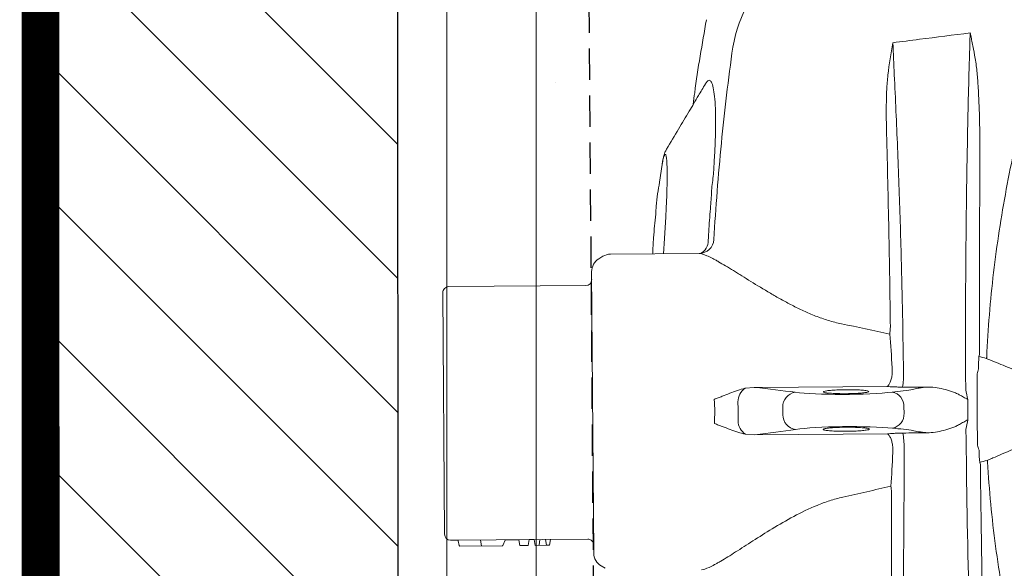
# Model space of a CAD drawing. Extents: x 258674 to 1051069, y -600163 to -66531.
# Tile 4 of 27: x 1050189.21 to 1050202.21, y -599699.36 to -599692.13. Entities that reach past the tile are written whole.
import ezdxf

# ---------------------------------------------------------------- set-up
doc = ezdxf.new("R2010")
doc.units = 0
doc.header["$LTSCALE"] = 21
doc.header["$MEASUREMENT"] = 0
doc.linetypes.add('11aa1PB-bd$0$11aa1PB-af$0$TRATTEGGIATA', pattern=[0.75, 0.5, -0.25])
doc.linetypes.add('LEVEL-F-OVERALL LAYOUT$0$HIDDEN', pattern=[0.375, 0.25, -0.125])
doc.layers.get('0').update_dxf_attribs({"linetype": 'CONTINUOUS'})
for name, color, linetype in [('A-wall', 2, 'CONTINUOUS'), ('EQUI.', 4, 'CONTINUOUS'), ('FAINTEQUIP', 253, 'CONTINUOUS')]:
    doc.layers.add(name, color=color, linetype=linetype)
for name, color, linetype, lineweight in [('CKD Equipments', 252, 'CONTINUOUS', 0), ('DOOR-MAIN ENTRY', 7, 'CONTINUOUS', 18), ('LEVEL-F-OVERALL LAYOUT$0$I-FLOR-OVHD', 251, 'LEVEL-F-OVERALL LAYOUT$0$HIDDEN', 18), ('ND_26_HATCH', 8, 'CONTINUOUS', 13)]:
    doc.layers.add(name, color=color, linetype=linetype, lineweight=lineweight)
pattern_1 = [(135, (1049698.737541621, -674280.6711426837), (-0.8838834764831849, -0.8838834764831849), [])]

# ---------------------------------------------------------------- blocks, each defined once
blk = doc.blocks.new('G$C4DC229AB')
at = {"linetype": 'Continuous', "lineweight": 0}
for p, q in [((90.55785635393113, 305.7757001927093), (90.54531993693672, 305.7780627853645)), ((106.8720626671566, 257.7334008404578), (109.662966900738, 252.4448660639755)), ((211.613019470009, 241.672016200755), (175.7281872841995, 215.2972408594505)), ((134.4813627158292, 240.8706713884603), (110.5050748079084, 223.2489283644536)), ((124.8143851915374, 233.7660416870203), (122.0832029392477, 238.1026427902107)), ((221.5006641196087, 237.7323353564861), (220.2399033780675, 239.4476935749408)), ((185.1633285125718, 202.4600335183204), (221.0484608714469, 228.8350294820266)), ((108.8542334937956, 221.1512944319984), (108.2304242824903, 219.661552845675)), ((108.813558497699, 214.7691979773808), (164.6832410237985, 138.7543635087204)), ((175.7281872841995, 215.2972408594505), (173.4527786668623, 213.2960511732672)), ((188.8584624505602, 213.5158089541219), (187.3829308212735, 215.5233788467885)), ((109.9671565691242, 209.8225591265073), (72.90172066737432, 182.5800590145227)), ((182.5741123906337, 200.8858021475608), (185.1633285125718, 202.4600335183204)), ((120.4451189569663, 114.5166665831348), (72.47463346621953, 179.7840593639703)), ((123.2411194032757, 114.0895845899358), (160.306555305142, 141.332084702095)), ((169.1784195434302, 136.7372983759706), (170.7864552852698, 136.887926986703)), ((148.8796766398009, 132.9335124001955), (150.2897259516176, 131.5867395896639)), ((150.2530417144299, 133.9429136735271), (151.1174344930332, 132.1950920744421)), ((150.2897259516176, 131.5867395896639), (151.1174344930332, 132.1950920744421)), ((144.4749378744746, 129.6961475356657), (145.3393478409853, 127.9482911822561)), ((144.4749604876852, 129.696116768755), (145.8197827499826, 130.6845395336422)), ((145.8197827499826, 130.6845395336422), (147.2298362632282, 129.3377698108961)), ((147.2298362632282, 129.3377698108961), (150.2897259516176, 131.5867395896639)), ((147.361764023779, 131.8178710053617), (148.3506575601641, 130.1615554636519)), ((138.1655439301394, 125.0587969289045), (141.7246330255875, 127.6746702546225)), ((141.7246155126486, 127.6746940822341), (143.1346865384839, 126.3279005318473)), ((143.1346865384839, 126.3279005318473), (145.3393478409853, 127.9482911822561)), ((126.9380448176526, 114.3246993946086), (138.3352963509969, 122.7014648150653)), ((138.4354908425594, 122.9508133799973), (138.0765147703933, 124.8117692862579)), ((132.8156477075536, 118.6446269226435), (131.3465189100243, 120.0469230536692)), ((132.6241026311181, 118.82666719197), (132.6101326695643, 118.8400382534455)), ((123.2411194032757, 114.0895845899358), (125.1342013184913, 115.4809693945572)), ((126.6089646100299, 114.3581055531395), (125.4377190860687, 115.4767795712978))]:
    blk.add_line(p, q, dxfattribs=at)
at = {"linetype": 'Continuous', "lineweight": 0, "flags": 128}
blk.add_lwpolyline([(126.6201537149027, 114.3474109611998), (126.6189119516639, 114.3485972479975), (126.6089646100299, 114.3581055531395)], dxfattribs=at)
at = {"linetype": 'Continuous', "lineweight": 0}
for centre, radius, start, end in [((151.8227068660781, 326.4326927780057), 53.91630192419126, 135.3748450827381, 205.2439903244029), ((158.965782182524, 358.104486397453), 7.291773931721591, 324.358792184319, 324.6814788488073), ((214.5629310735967, 263.4903065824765), 16.70883246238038, 15.26725884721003, 17.53123843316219), ((235.1767681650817, 260.0686397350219), 8.988092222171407, 100.0274617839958, 103.4738421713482), ((198.956963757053, 236.9242376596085), 18.58669435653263, 24.11772912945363, 39.09216364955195), ((130.8738723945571, 243.3047788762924), 4.486584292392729, 330.9915332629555, 39.51566904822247), ((131.513649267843, 244.8398997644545), 4.956016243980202, 306.7843874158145, 32.26270559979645), ((216.1980472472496, 236.7508015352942), 4.858994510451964, 33.71284231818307, 114.750357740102), ((245.640415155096, 245.832074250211), 8.98809222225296, 329.1567358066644, 332.6031161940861), ((242.7521738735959, 225.136757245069), 16.70883246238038, 55.09933954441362, 57.36331913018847), ((217.7201296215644, 234.6798959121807), 4.858994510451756, 317.8802202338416, 38.91773566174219), ((212.7190771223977, 218.1590008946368), 18.61101203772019, 33.54226910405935, 48.49612055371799), ((113.4662221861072, 219.2200823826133), 5.000000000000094, 126.3152889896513, 157.2790455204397), ((191.2948524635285, 218.5216617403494), 4.928775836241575, 134.23239191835, 217.4682730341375), ((112.8424081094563, 217.7303374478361), 5.00000000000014, 157.2790455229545, 216.3152889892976), ((108.7827017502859, 211.4341003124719), 2.000000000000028, 306.3152889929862, 36.31528899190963), ((178.5467218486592, 211.3610448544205), 5.449083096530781, 159.2000115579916, 215.9211162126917), ((192.8878547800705, 216.3542642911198), 4.928775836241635, 215.1623049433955, 298.3981860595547), ((182.2480451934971, 206.3251207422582), 5.449083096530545, 216.7094617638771, 273.4305664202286), ((74.0861817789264, 180.9685213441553), 2.000000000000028, 126.3152889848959, 216.3152889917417), ((161.4910128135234, 139.7205454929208), 2.000000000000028, 36.31528898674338, 126.3152889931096), ((168.7120903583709, 141.7155033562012), 5.00000000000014, 216.3152889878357, 275.351532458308), ((138.321297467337, 124.8629455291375), 0.2500529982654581, 125.4288704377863, 192.0181526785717), ((138.1898357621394, 122.9047251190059), 0.2499270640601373, 305.9988013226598, 10.38154118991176), ((122.0566671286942, 115.7011287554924), 1.999999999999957, 216.3152889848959, 306.3152889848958), ((125.2822634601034, 115.2795311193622), 0.2500000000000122, 46.31528897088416, 127.2346877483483), ((126.7928246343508, 114.5281965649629), 0.2499999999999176, 226.3152889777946, 305.5125125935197)]:
    blk.add_arc(centre, radius, start, end, dxfattribs=at)
for centre, major_axis, ratio, start_param, end_param in [((247.0894391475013, 257.8606726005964), (-31.38809535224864, 42.70582478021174), 0.1458442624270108, 1.228323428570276, 1.311181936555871), ((211.7345206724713, 231.8753753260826), (-31.38809535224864, 42.70582478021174), 0.1458442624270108, 4.984033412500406, 5.213019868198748), ((207.3643693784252, 237.7175866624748), (12.0865541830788, 8.883423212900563), 0.08748866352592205, 5.552920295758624, 5.975742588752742), ((201.0049782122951, 232.8617024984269), (16.11540557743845, 11.84456428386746), 0.08748866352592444, 3.696821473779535, 5.600646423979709), ((291.8069892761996, 290.1478394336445), (95.08883290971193, 69.88876504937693), 0.08748866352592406, 2.411327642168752, 2.459053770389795), ((247.0894391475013, 257.8606726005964), (-31.38809535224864, 42.70582478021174), 0.1458442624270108, 1.830410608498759, 1.913269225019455), ((216.0056981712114, 225.9604198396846), (12.0865541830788, 8.883423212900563), 0.08748866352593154, 0.3074400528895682, 0.7302650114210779), ((209.4727648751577, 221.3406525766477), (16.11540557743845, 11.84456428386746), 0.08748866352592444, 0.6825388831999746, 2.586363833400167), ((291.2539009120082, 290.9003570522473), (95.08883290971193, 69.88876504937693), 0.08748866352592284, 3.824131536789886, 3.871857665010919), ((211.7345206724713, 231.8753753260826), (-31.38809535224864, 42.70582478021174), 0.1458442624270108, 4.211758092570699, 4.440686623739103), ((31.10771112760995, 93.19845733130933), (192.1217777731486, 141.2064211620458), 0.08748866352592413, 0.5552288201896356, 0.6566996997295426), ((25.45851011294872, 100.8846130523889), (192.1217777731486, 141.2064211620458), 0.08748866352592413, 5.626485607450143, 5.727956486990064)]:
    blk.add_ellipse(centre, major_axis=major_axis, ratio=ratio, start_param=start_param, end_param=end_param, dxfattribs=at)
for points, knots in [([(232.9402185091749, 269.2759848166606), (230.3288033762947, 273.2240161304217), (227.7980259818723, 277.2200047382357), (222.8904185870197, 285.3033938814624), (220.5123964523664, 289.3929694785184), (213.6070149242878, 301.7768903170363), (209.315003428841, 310.1728966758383), (203.2694816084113, 322.940034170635), (201.3197663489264, 327.2246186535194), (197.5387263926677, 335.8453030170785), (195.7068638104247, 340.1828895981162), (190.3797437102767, 353.2400180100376), (187.0494874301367, 362.0106186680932), (183.8910338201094, 370.8272205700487)], [0, 0, 0, 0, 0.1250000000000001, 0.1250000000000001, 0.2500000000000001, 0.2500000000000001, 0.5, 0.5, 0.6250000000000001, 0.6250000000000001, 0.7500000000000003, 0.7500000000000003, 1, 1, 1, 1]), ([(164.9155172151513, 353.8889545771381), (164.8620368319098, 353.9271271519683), (164.8085772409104, 353.9652873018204), (164.7551402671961, 354.0034365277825), (164.7453228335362, 354.0104452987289), (164.7355061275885, 354.0174536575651), (164.7256902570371, 354.0244617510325)], [1.807869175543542e-14, 1.807869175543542e-14, 1.807869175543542e-14, 1.807869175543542e-14, 0.0002012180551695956, 0.0002012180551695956, 0.0002012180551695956, 0.0002381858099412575, 0.0002381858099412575, 0.0002381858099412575, 0.0002381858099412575]), ([(164.891676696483, 353.8555096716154), (164.8451892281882, 353.9028274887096), (164.7987054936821, 353.9501410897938), (164.7522262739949, 353.997451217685), (164.7433807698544, 354.0064548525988), (164.7345353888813, 354.0154583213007), (164.7256902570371, 354.0244617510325)], [0, 0, 0, 0, 0.0002027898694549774, 0.0002027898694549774, 0.0002027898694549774, 0.0002413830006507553, 0.0002413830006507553, 0.0002413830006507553, 0.0002413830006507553]), ([(164.9155172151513, 353.8889545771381), (164.9875674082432, 353.836694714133), (165.0547887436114, 353.7791131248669), (165.1889369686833, 353.6636166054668), (165.2551633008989, 353.6049302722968), (165.4530186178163, 353.427950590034), (165.5837641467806, 353.3086707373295), (165.9752085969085, 352.9499040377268), (166.2349192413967, 352.7092740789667), (167.0131763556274, 351.9862011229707), (167.5305260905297, 351.5022206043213), (169.0792387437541, 350.0457242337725), (170.1069542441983, 349.0683116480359), (171.1262690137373, 348.080466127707)], [0, 0, 0, 0, 0.03124999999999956, 0.03124999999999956, 0.06249999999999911, 0.06249999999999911, 0.1250000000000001, 0.1250000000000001, 0.2499999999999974, 0.2499999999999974, 0.4999999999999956, 0.4999999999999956, 1, 1, 1, 1]), ([(233.6848799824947, 256.1918574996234), (228.1521215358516, 263.750651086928), (222.6615173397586, 271.3180307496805), (214.4884306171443, 282.6818953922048), (211.7745427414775, 286.4719836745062), (206.3676995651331, 294.0564235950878), (203.6735920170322, 297.852412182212), (198.3138685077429, 305.4379593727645), (195.6472361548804, 309.2289535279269), (190.3486849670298, 316.7953615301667), (187.7160874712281, 320.5717263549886), (179.8678250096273, 331.8805133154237), (174.7016648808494, 339.3926367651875), (169.6004977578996, 346.8781339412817)], [0, 0, 0, 0, 0.2499999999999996, 0.2499999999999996, 0.3749999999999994, 0.3749999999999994, 0.4999999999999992, 0.4999999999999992, 0.6249999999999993, 0.6249999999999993, 0.7499999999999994, 0.7499999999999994, 1, 1, 1, 1]), ([(171.1262690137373, 348.080466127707), (171.7188585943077, 347.5061715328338), (172.2918282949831, 346.9153361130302), (173.4169305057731, 345.7158423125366), (173.9686117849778, 345.1068097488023), (175.6023620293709, 343.2612367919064), (176.6635216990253, 342.0065397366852), (179.8005937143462, 338.200683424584), (181.8304114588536, 335.6080177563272), (185.8327452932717, 330.3663730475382), (187.8033584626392, 327.715816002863), (191.7092035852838, 322.3765358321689), (193.6436169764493, 319.6880828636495), (195.5658249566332, 316.9881291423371)], [0, 0, 0, 0, 0.06249999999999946, 0.06249999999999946, 0.1249999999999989, 0.1249999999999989, 0.2499999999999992, 0.2499999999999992, 0.4999999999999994, 0.4999999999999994, 0.7499999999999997, 0.7499999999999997, 1, 1, 1, 1]), ([(152.3266660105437, 327.7436919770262), (157.4163460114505, 321.4162499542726), (162.5089224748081, 315.0168442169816), (172.6995426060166, 302.0779570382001), (177.797587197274, 295.5384708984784), (187.9989776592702, 282.3208654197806), (193.107564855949, 275.6356823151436), (203.2769195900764, 262.1965076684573), (208.3403785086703, 255.4392346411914), (213.3827064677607, 248.6444450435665)], [0, 0, 0, 0, 0.25, 0.25, 0.5, 0.5, 0.75, 0.75, 1, 1, 1, 1]), ([(161.8968450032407, 310.1544229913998), (159.8957864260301, 312.7730670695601), (157.9294865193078, 315.4141216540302), (155.0854773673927, 319.4497388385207), (154.1550186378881, 320.8077338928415), (152.8070782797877, 322.8738758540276), (152.3657542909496, 323.5676212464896), (151.5061868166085, 324.9698653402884), (151.0876472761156, 325.6781685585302), (150.6879977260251, 326.3987022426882)], [0, 0, 0, 0, 0.5000000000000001, 0.5000000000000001, 0.7500000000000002, 0.7500000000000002, 0.8750000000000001, 0.8750000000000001, 1, 1, 1, 1]), ([(195.5658249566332, 316.9881291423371), (201.3225732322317, 308.9021394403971), (207.1159661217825, 300.8145738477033), (218.7613771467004, 284.6567516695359), (224.6137178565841, 276.5860104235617), (230.4956847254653, 268.523436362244)], [0, 0, 0, 0, 0.5, 0.5, 1, 1, 1, 1]), ([(200.9211693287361, 258.3829329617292), (194.4510639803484, 267.0842340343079), (187.957933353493, 275.7571932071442), (174.9472693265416, 293.0176614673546), (168.4286856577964, 301.6066642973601), (161.8968450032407, 310.1544229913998)], [0, 0, 0, 0, 0.5000000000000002, 0.5000000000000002, 1, 1, 1, 1]), ([(90.51699626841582, 305.7551556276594), (94.10834498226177, 298.3135819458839), (98.27669629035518, 289.6764108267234), (102.9221690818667, 281.290387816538), (103.565217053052, 280.1295554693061)], [0, 0, 0, 0, 0.8615753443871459, 1, 1, 1, 1]), ([(135.704503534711, 247.4854313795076), (132.8246530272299, 252.0662580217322), (127.0649526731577, 261.2279102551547), (118.776776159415, 275.1620362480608), (110.7282788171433, 289.2191012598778), (105.613038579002, 298.6988991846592), (103.0554181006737, 303.4387988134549)], [0, 0, 0, 0, 0.2496145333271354, 0.4992290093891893, 0.7496144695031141, 1, 1, 1, 1]), ([(126.1973388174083, 259.2952730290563), (126.1973270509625, 259.2952890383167), (125.1297946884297, 260.7477437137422), (123.5082616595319, 264.0754052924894), (120.4012655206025, 268.8815558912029), (117.231337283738, 273.8571490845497), (113.9883488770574, 278.566958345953), (110.9876436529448, 282.6565320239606), (108.3484848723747, 285.9319962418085), (106.1209372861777, 288.3329537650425), (104.4018711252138, 289.7466374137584), (103.2720150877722, 290.0586053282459), (102.7506767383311, 289.536897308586), (102.8582587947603, 288.4977541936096), (102.8965513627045, 288.1278834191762)], [0, 0, 0, 0, 8.54109506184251e-07, 0.07749010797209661, 0.1564588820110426, 0.2514100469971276, 0.3492109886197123, 0.4446943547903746, 0.5431006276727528, 0.6404331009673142, 0.7408372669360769, 0.8404065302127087, 0.9431945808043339, 1, 1, 1, 1]), ([(102.8373685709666, 288.0816942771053), (102.9764608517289, 286.5774887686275), (103.3012935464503, 283.0646041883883), (103.8294749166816, 277.226932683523), (104.4485820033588, 270.2903216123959), (104.8765999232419, 265.3722084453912), (105.1041953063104, 262.7570379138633)], [0, 0, 0, 0, 0.1790671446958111, 0.4181890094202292, 0.6906262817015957, 0.9999999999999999, 0.9999999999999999, 0.9999999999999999, 0.9999999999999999]), ([(244.939013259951, 271.5524034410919), (243.3580693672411, 271.2962703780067), (242.3351698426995, 271.0458202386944), (241.3121671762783, 270.7957521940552), (240.2891744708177, 270.5456865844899), (239.2660776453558, 270.2960061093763), (238.2429069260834, 270.046597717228), (237.2197416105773, 269.7971906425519), (236.1965019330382, 269.548057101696), (235.1732075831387, 269.299123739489), (234.6527402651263, 269.1725114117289), (234.1322586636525, 269.0459513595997), (233.6117647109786, 268.919436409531)], [0, 0, 0, 0, 0.003196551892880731, 0.003196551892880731, 0.003196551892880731, 0.006393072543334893, 0.006393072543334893, 0.006393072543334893, 0.009589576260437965, 0.009589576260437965, 0.009589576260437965, 0.01121537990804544, 0.01121537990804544, 0.01121537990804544, 0.01121537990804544]), ([(105.1041953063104, 262.7570379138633), (105.108824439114, 262.5522826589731), (105.1658345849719, 262.0733124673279), (105.3307488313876, 261.4353524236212), (105.6100515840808, 260.5583504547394), (106.0275988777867, 259.505697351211), (106.4844366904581, 258.5280550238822), (106.7437599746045, 258.0157978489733)], [0, 0, 0, 0, 0.09530745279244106, 0.2290748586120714, 0.4090950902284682, 0.7225878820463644, 1, 1, 1, 1]), ([(122.0832029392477, 238.1026427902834), (121.2244800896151, 239.4715462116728), (119.4819455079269, 242.2493476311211), (116.9413847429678, 246.1802301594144), (114.5200483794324, 249.839082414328), (112.2991681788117, 253.0970970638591), (110.2857764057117, 255.9442883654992), (108.5797929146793, 258.2345099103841), (107.2199142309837, 259.9139652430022), (106.2708010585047, 260.902560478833), (105.7391991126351, 261.1947224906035), (105.6589048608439, 260.763004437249), (105.9918948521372, 259.6693876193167), (106.5758861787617, 258.3848604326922), (106.872062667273, 257.7334008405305)], [0, 0, 0, 0, 0.08218158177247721, 0.1667642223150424, 0.2470169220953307, 0.3294785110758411, 0.4120221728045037, 0.4969669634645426, 0.5797269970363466, 0.664897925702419, 0.7474757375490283, 0.8324406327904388, 0.915020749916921, 1, 1, 1, 1]), ([(233.6144388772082, 262.7793887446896), (234.7711529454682, 261.1649381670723), (235.9360966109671, 259.5494955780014), (238.2757501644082, 256.3258001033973), (240.6251108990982, 253.1093052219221), (242.9935128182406, 249.9069368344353), (245.3716206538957, 246.7117681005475), (246.5656332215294, 245.1176764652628), (247.761148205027, 243.5317448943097)], [0, 0, 0, 0, 0.25, 0.25, 0.5, 0.75, 0.75, 1, 1, 1, 1]), ([(126.1979178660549, 259.2942839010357), (126.197858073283, 259.2944000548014), (126.1976922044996, 259.2947222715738), (126.1975007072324, 259.2950541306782), (126.1973506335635, 259.2952570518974), (126.1973388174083, 259.2952730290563)], [0, 0, 0, 0, 0.3418015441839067, 0.9481761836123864, 1, 1, 1, 1]), ([(126.1975506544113, 259.2935235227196), (126.1975803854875, 259.2937104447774), (126.1976310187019, 259.2938855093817), (126.1977091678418, 259.2940283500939), (126.1977661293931, 259.2941324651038), (126.1978389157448, 259.2942207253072), (126.1979249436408, 259.2942854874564)], [6.456274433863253e-15, 6.456274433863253e-15, 6.456274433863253e-15, 6.456274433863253e-15, 7.213557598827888e-07, 7.213557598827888e-07, 7.213557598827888e-07, 1.245734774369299e-06, 1.245734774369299e-06, 1.245734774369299e-06, 1.245734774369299e-06]), ([(134.3350506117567, 246.159543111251), (132.9575366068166, 248.336664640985), (131.5905579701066, 250.519870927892), (129.5561264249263, 253.8034521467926), (128.5429281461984, 255.4474218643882), (127.3678957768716, 257.3692014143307), (126.8658176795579, 258.1936389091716), (126.5314339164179, 258.7434456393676), (126.3652491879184, 259.0190623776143), (126.1975506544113, 259.2935235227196)], [0, 0, 0, 0, 0.5000000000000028, 0.5000000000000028, 0.7500000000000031, 0.8750000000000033, 0.9375000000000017, 0.9375000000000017, 1, 1, 1, 1]), ([(202.1329407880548, 256.3892675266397), (201.9434293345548, 256.6947684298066), (201.7431158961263, 257.0211640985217), (201.3373024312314, 257.6888353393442), (201.1310179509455, 258.0313147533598), (200.9211693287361, 258.3829329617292)], [0, 0, 0, 0, 0.5, 0.5, 1, 1, 1, 1]), ([(109.662966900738, 252.44486606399), (110.8373877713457, 250.0280805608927), (112.3956423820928, 246.8214216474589), (114.4371812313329, 243.7094635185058), (114.9400589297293, 242.9429170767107)], [0, 0, 0, 0, 0.7536771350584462, 1, 1, 1, 1]), ([(232.9102142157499, 253.6015585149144), (232.4296728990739, 253.5433704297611), (231.9602441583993, 253.4495768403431), (231.0320230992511, 253.2319390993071), (230.5736473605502, 253.106566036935), (229.2106450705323, 252.6970180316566), (228.3163809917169, 252.3794868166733), (226.5724498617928, 251.6696850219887), (225.7207518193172, 251.2760114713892), (224.0673466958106, 250.3794679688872), (223.2682152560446, 249.8776875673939), (222.5201207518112, 249.3002307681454)], [0, 0, 0, 0, 0.124999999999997, 0.124999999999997, 0.249999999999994, 0.249999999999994, 0.499999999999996, 0.499999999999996, 0.749999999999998, 0.749999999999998, 1, 1, 1, 1]), ([(232.9102142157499, 253.6015585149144), (233.4480969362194, 253.6666899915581), (233.9826325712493, 253.7344654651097), (235.0485950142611, 253.8720741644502), (235.5798661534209, 253.9419048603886), (236.1101471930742, 254.0108811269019)], [0, 0, 0, 0, 0.5, 0.5, 1, 1, 1, 1]), ([(253.6204108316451, 241.6961938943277), (253.8960704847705, 242.154403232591), (254.1717693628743, 242.6125874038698), (254.4475137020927, 243.0707424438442), (254.9907376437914, 243.9733204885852), (255.5341363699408, 244.875786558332), (256.0777740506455, 245.7780999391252), (256.6214146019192, 246.6804180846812), (257.1652928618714, 247.5825844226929), (257.7095077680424, 248.4845363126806), (258.253727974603, 249.386496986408), (258.7982822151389, 250.2882450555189), (259.343332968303, 251.189677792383)], [0.0002616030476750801, 0.0002616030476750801, 0.0002616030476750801, 0.0002616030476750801, 0.001884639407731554, 0.001884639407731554, 0.001884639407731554, 0.005082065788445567, 0.005082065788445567, 0.005082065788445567, 0.008279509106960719, 0.008279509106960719, 0.008279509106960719, 0.0114769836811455, 0.0114769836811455, 0.0114769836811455, 0.0114769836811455]), ([(186.9318988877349, 249.7065638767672), (185.5329768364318, 249.072808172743), (184.1150802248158, 248.520181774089), (181.2526013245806, 247.5433617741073), (179.8049177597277, 247.1186594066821), (176.9336538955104, 246.3778808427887), (175.5050177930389, 246.0598470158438), (172.6660258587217, 245.5003681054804), (171.2556633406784, 245.2590149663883), (168.4572749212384, 244.8324031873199), (167.0692398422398, 244.6472102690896), (165.0069946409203, 244.3999020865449), (164.3229632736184, 244.3226040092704), (162.969800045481, 244.1773968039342), (162.2996630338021, 244.1093647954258), (158.9818940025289, 243.788052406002), (156.4322586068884, 243.589953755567), (152.7863869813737, 243.3245021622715), (151.6010007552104, 243.2415741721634), (149.8721883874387, 243.1200158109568), (149.3045155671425, 243.0799986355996), (148.19442653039, 243.0006298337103), (147.6509956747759, 242.9612076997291), (144.9934661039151, 242.7633883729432), (143.0564275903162, 242.6027663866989), (140.9124413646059, 242.3692415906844), (140.4976330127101, 242.3208994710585), (139.6975990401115, 242.2201561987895), (139.3139132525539, 242.1679279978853), (138.220706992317, 242.0058048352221), (137.565626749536, 241.8900656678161), (135.8306944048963, 241.5129378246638), (134.9784002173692, 241.2221059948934), (134.481092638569, 240.8704728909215)], [0, 0, 0, 0, 0.06249999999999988, 0.06249999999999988, 0.1249999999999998, 0.1249999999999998, 0.1874999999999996, 0.1874999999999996, 0.2499999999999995, 0.2499999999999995, 0.3124999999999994, 0.3124999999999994, 0.3437499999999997, 0.3437499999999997, 0.3749999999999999, 0.3749999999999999, 0.4999999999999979, 0.4999999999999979, 0.5624999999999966, 0.5624999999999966, 0.5937499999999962, 0.5937499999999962, 0.624999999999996, 0.624999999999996, 0.7499999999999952, 0.7499999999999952, 0.7812499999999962, 0.7812499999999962, 0.8124999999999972, 0.8124999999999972, 0.8749999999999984, 0.8749999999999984, 1, 1, 1, 1]), ([(219.1193896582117, 245.8644674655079), (219.4435750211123, 246.2752612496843), (219.8916655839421, 246.7688462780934), (220.7423698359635, 247.6285400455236), (221.0559237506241, 247.935140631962), (221.7444781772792, 248.58939932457), (222.120692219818, 248.9380752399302), (222.5201207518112, 249.3002307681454)], [0, 0, 0, 0, 0.5000000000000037, 0.5000000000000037, 0.7500000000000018, 0.7500000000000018, 1, 1, 1, 1]), ([(238.791604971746, 245.5988995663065), (239.014369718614, 246.0928810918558), (239.2386587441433, 246.5828774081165), (239.6882724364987, 247.5592876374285), (239.9135481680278, 248.0455536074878), (240.1377121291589, 248.5311295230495)], [0, 0, 0, 0, 0.5, 0.5, 1, 1, 1, 1]), ([(210.7305826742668, 245.819933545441), (210.9844620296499, 245.3486606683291), (211.1893513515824, 244.8902701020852), (211.5183638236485, 244.0029398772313), (211.6348988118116, 243.5942059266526), (211.7822387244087, 242.8534520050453), (211.810168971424, 242.5357587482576), (211.7861541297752, 242.1400767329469), (211.7669813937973, 242.0234537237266), (211.7216126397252, 241.8728666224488), (211.7037214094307, 241.8267465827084), (211.6624471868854, 241.7429512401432), (211.6387686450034, 241.7049030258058), (211.6130237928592, 241.6720194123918)], [0, 0, 0, 0, 0.2500000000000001, 0.2500000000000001, 0.5000000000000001, 0.5000000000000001, 0.7500000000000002, 0.7500000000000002, 0.875000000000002, 0.875000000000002, 0.937500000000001, 0.937500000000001, 1, 1, 1, 1]), ([(215.9211794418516, 244.5189972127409), (215.5048301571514, 244.2174559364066), (215.0970325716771, 243.9282276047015), (214.297851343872, 243.3734041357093), (213.9026860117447, 243.1054137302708), (213.1640516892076, 242.6173248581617), (212.8169495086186, 242.3945782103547), (212.1682541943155, 241.9927150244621), (211.873893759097, 241.8181387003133), (211.6130237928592, 241.6720194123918)], [0, 0, 0, 0, 0.25, 0.25, 0.5, 0.5, 0.75, 0.75, 1, 1, 1, 1]), ([(231.5854136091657, 236.9677269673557), (232.3600640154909, 237.5094535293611), (233.0733999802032, 238.1187605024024), (234.4212692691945, 239.4269600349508), (235.0548526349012, 240.1258820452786), (236.2531378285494, 241.5784370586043), (236.8217093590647, 242.3349407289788), (237.6213429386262, 243.516115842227), (237.8782505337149, 243.9168208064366), (238.3634058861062, 244.7383858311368), (238.5929761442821, 245.1584395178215), (238.791604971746, 245.5988995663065)], [0, 0, 0, 0, 0.2500000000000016, 0.2500000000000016, 0.5000000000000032, 0.5000000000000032, 0.7500000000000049, 0.7500000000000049, 0.8750000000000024, 0.8750000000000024, 1, 1, 1, 1]), ([(308.8801849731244, 157.3713885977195), (297.5954238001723, 171.6324294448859), (286.3374253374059, 186.1104243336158), (263.8754058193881, 215.5048938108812), (252.6713909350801, 230.4212937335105), (241.4954070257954, 245.5649462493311)], [0, 0, 0, 0, 0.5000000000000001, 0.5000000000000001, 1, 1, 1, 1]), ([(114.960942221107, 242.9552146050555), (116.268304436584, 240.6727763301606), (118.4709314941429, 236.8273536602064), (120.9034583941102, 233.1236431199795), (121.8921667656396, 231.6182580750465)], [0, 0, 0, 0, 0.5935467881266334, 1, 1, 1, 1]), ([(252.31222046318, 238.8404262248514), (258.2462135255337, 230.8264630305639), (264.2005820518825, 222.8332506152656), (276.1350501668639, 206.9085199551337), (282.1154850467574, 198.976509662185), (288.1091223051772, 191.0748569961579)], [0, 0, 0, 0, 0.5, 0.5, 1, 1, 1, 1]), ([(336.0379746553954, 163.8200567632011), (328.5663073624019, 169.46651910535), (321.189826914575, 175.2632210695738), (310.318400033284, 184.2454042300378), (306.7254794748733, 187.2886382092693), (299.6266807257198, 193.4707897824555), (296.1195333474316, 196.6106739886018), (285.7393733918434, 206.1918972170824), (279.0075257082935, 212.7946641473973), (269.249769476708, 223.0821684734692), (266.05659871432, 226.5726142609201), (259.8068895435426, 233.669579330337), (256.7486349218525, 237.2778818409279), (253.7602228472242, 240.9488293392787)], [0, 0, 0, 0, 0.2500000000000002, 0.2500000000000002, 0.3750000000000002, 0.3750000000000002, 0.5000000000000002, 0.5000000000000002, 0.75, 0.75, 0.875, 0.875, 1, 1, 1, 1]), ([(195.4366578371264, 227.8954364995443), (195.6144841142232, 228.1146744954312), (195.969501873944, 228.5523678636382), (197.3063908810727, 229.7440471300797), (199.0627878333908, 231.1716275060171), (200.8573408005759, 232.5317759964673), (202.6701925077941, 233.8384869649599), (204.4406427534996, 235.0482688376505), (206.0660348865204, 236.0547417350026), (207.0309766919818, 236.5907502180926), (207.2056682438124, 236.6131635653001), (207.2287426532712, 236.6161240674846)], [0, 0, 0, 0, 0.1287300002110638, 0.2570004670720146, 0.3850416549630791, 0.5130347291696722, 0.5933542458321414, 0.7219339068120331, 0.8509561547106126, 0.9803133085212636, 1, 1, 1, 1]), ([(207.2287426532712, 236.6161240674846), (207.406853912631, 236.6698850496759), (207.794511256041, 236.7868952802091), (207.5492415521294, 236.3394885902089), (206.6784875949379, 235.4515221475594), (205.2119666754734, 234.1853205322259), (203.5301295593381, 232.8469716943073), (202.3759807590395, 231.9879788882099), (201.9048359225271, 231.6373221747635)], [0, 0, 0, 0, 0.154068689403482, 0.3353289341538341, 0.5159929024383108, 0.696154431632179, 0.8759646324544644, 1, 1, 1, 1]), ([(231.5854136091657, 236.9677269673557), (231.1204430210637, 236.6945694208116), (230.6752704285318, 236.4395469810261), (229.8451298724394, 235.9776072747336), (229.4588325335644, 235.7698380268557), (228.3841861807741, 235.2144604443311), (227.7792419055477, 234.9341042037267), (227.290334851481, 234.7473127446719)], [0, 0, 0, 0, 0.2499999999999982, 0.2499999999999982, 0.4999999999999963, 0.4999999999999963, 1, 1, 1, 1]), ([(201.9048359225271, 231.6373221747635), (201.6894742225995, 231.47996425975), (200.7871966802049, 230.8206988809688), (199.8789763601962, 230.1883641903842), (198.9075468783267, 229.5344438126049), (198.6150949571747, 229.3506621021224), (198.3240260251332, 229.1677494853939)], [0, 0, 0, 0, 0.17080492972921, 0.7156028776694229, 0.7169477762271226, 1, 1, 1, 1]), ([(221.048460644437, 228.8350292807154), (221.2658352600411, 229.0404087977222), (221.5203640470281, 229.2692533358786), (222.0976284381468, 229.7684422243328), (222.4138699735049, 230.0332377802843), (223.10026239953, 230.5925102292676), (223.4740256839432, 230.889664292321), (224.2421679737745, 231.4867865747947), (224.6399621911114, 231.7896490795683), (225.0520559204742, 232.0969936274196)], [0, 0, 0, 0, 0.25, 0.25, 0.5, 0.5, 0.75, 0.75, 1, 1, 1, 1]), ([(198.3240260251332, 229.1677494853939), (198.029096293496, 228.9751287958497), (197.1226535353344, 228.3831246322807), (196.0741411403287, 227.8137131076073), (195.3020753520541, 227.5169778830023), (195.3918151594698, 227.7693346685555), (195.4366578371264, 227.8954364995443)], [0, 0, 0, 0, 0.1384761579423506, 0.4255953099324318, 0.7129719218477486, 1, 1, 1, 1]), ([(224.7435830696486, 226.7543907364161), (224.3696045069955, 227.1373872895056), (223.9932985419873, 227.4697871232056), (223.2446864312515, 228.0487168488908), (222.8893980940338, 228.2819723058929), (222.2264458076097, 228.6437616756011), (221.9315948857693, 228.7652752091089), (221.5468142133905, 228.860500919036), (221.429794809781, 228.8770251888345), (221.2725440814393, 228.8786906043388), (221.2231905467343, 228.8753869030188), (221.1309035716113, 228.8610170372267), (221.0875260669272, 228.8497801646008), (221.048460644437, 228.8350292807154)], [0, 0, 0, 0, 0.2499999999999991, 0.2499999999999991, 0.4999999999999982, 0.4999999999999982, 0.7499999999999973, 0.7499999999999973, 0.8750000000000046, 0.8750000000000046, 0.9375000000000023, 0.9375000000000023, 1, 1, 1, 1]), ([(228.2309538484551, 228.4425527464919), (233.2075270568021, 221.6060967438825), (238.1403639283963, 214.7629936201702), (247.918371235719, 201.0634836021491), (252.766895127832, 194.2022254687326), (262.3490396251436, 180.5029459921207), (267.0740864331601, 173.6773095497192), (276.3856109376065, 160.0824969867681), (280.972999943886, 153.312021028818), (285.4903877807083, 146.5692143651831)], [0, 0, 0, 0, 0.25, 0.25, 0.5, 0.5, 0.75, 0.75, 1, 1, 1, 1]), ([(202.8553882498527, 217.6829947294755), (202.877507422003, 217.7451037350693), (202.9450010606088, 217.9346208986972), (203.8123751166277, 218.7779221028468), (205.3023738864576, 220.0631224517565), (207.0046548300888, 221.4072858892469), (208.8202265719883, 222.7677398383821), (210.6811414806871, 224.0937357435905), (212.5942671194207, 225.3610482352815), (214.1239020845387, 226.2783791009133), (214.6399375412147, 226.4845684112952), (214.8893819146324, 226.5842374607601)], [0, 0, 0, 0, 0.06094937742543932, 0.1859787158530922, 0.3106777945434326, 0.4349439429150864, 0.512561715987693, 0.6362788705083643, 0.7600313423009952, 0.8840024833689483, 1, 1, 1, 1]), ([(214.8893819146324, 226.5842374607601), (214.9107031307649, 226.5940594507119), (215.2482111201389, 226.7495383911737), (215.2798016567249, 226.5674356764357), (214.8735185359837, 225.9948945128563), (213.7259272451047, 224.9160044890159), (212.0602117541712, 223.5272653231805), (210.5000590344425, 222.3185152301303), (209.5864022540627, 221.6429854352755), (209.3687762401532, 221.4820794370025)], [0, 0, 0, 0, 0.01255166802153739, 0.1986888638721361, 0.3850471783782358, 0.5712554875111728, 0.7570168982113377, 0.9421232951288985, 1, 1, 1, 1]), ([(209.3687762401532, 221.4820794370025), (208.8863727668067, 221.131959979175), (207.7047508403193, 220.274360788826), (205.9000843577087, 219.0516891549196), (204.2260217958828, 218.0124298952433), (203.1158254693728, 217.4479443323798), (202.6258418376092, 217.327311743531), (202.7972254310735, 217.5928712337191), (202.8553882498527, 217.6829947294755)], [0, 0, 0, 0, 0.1320981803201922, 0.3235675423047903, 0.5154132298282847, 0.7078116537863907, 0.9008394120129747, 1, 1, 1, 1]), ([(233.8052021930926, 213.6417745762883), (233.5320940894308, 213.9472134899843), (233.2612286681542, 214.2526505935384), (232.7458925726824, 214.838505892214), (232.4993422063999, 215.1212192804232), (232.2642002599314, 215.3934609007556)], [0, 0, 0, 0, 0.5, 0.5, 1, 1, 1, 1]), ([(173.4527750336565, 213.2960483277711), (172.8467419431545, 212.6265152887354), (172.2984899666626, 211.9074334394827), (171.2521860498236, 210.428195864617), (170.7511312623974, 209.6651159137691), (169.7497482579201, 208.1233781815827), (169.2500280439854, 207.3452420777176), (168.4910941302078, 206.1680333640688), (168.2368033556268, 205.7738178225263), (167.7261943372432, 204.9805327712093), (167.4686880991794, 204.5794960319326), (167.2135136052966, 204.1790971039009)], [0, 0, 0, 0, 0.2500000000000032, 0.2500000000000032, 0.5000000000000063, 0.5000000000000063, 0.7500000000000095, 0.7500000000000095, 0.8750000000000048, 0.8750000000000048, 1, 1, 1, 1]), ([(271.5488298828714, 160.9657225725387), (265.3435697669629, 169.747467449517), (259.0898319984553, 178.5361586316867), (246.5061871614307, 196.09826313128), (240.1752677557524, 204.8731203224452), (233.8052021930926, 213.6417745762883)], [0, 0, 0, 0, 0.5, 0.5, 1, 1, 1, 1]), ([(197.2260506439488, 155.4363128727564), (197.7421663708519, 155.8300089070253), (198.2761788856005, 156.5598682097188), (199.1586219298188, 158.1134373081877), (199.4664362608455, 158.7084413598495), (199.950691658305, 159.7115052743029), (200.1162498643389, 160.0651792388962), (200.4516166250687, 160.8005391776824), (200.6217774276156, 161.1829101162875), (201.4856456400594, 163.163809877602), (202.2179530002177, 164.9675966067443), (203.3976876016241, 167.9441980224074), (203.8045890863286, 168.9819250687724), (204.650781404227, 171.1421609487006), (205.0859712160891, 172.2541451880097), (206.4307910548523, 175.6613116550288), (207.3806111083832, 178.0327510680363), (209.4480096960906, 182.9232691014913), (210.5642718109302, 185.4431909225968), (213.0754070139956, 190.5787296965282), (214.4418689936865, 193.136910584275), (216.7730780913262, 196.8849794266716), (217.5976902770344, 198.1191833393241), (219.370817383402, 200.5403965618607), (220.3192970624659, 201.7274077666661), (221.3482397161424, 202.8805871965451)], [0, 0, 0, 0, 0.1249999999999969, 0.1249999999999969, 0.1874999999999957, 0.1874999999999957, 0.2187499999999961, 0.2187499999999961, 0.2499999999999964, 0.2499999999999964, 0.374999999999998, 0.374999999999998, 0.4374999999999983, 0.4374999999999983, 0.4999999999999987, 0.4999999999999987, 0.6249999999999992, 0.6249999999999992, 0.7499999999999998, 0.7499999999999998, 0.8750000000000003, 0.8750000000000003, 0.9375000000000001, 0.9375000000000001, 1, 1, 1, 1]), ([(182.5741085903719, 200.8857995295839), (181.7541864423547, 200.507278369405), (180.904224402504, 200.1986953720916), (179.1800857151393, 199.6417021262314), (178.3022217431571, 199.3912989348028), (176.5318432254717, 198.8958364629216), (175.6400080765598, 198.651201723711), (174.2899146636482, 198.2783092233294), (173.8377616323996, 198.153299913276), (172.9282176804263, 197.9027953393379), (172.4685945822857, 197.7767535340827), (172.0102763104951, 197.6527467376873)], [0, 0, 0, 0, 0.25, 0.25, 0.5, 0.5, 0.75, 0.75, 0.875, 0.875, 1, 1, 1, 1])]:
    blk.add_open_spline(points, degree=3, knots=knots, dxfattribs=at)
for points in [[(152.25921378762, 342.3196712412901), (156.424894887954, 346.2054577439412), (160.5863565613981, 350.1006896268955), (164.7256902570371, 354.0244617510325)], [(169.6004977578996, 346.8781339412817), (168.0064994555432, 349.2466864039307), (166.3800503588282, 351.6309660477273), (164.7256902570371, 354.0244617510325)], [(145.703807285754, 336.1782423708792), (147.8993023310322, 338.212553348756), (150.0855264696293, 340.2585994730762), (152.25921378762, 342.3196712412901)], [(150.6879977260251, 326.3987022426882), (148.9120407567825, 329.6005995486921), (147.2816486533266, 332.8792753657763), (145.703807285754, 336.1782423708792)], [(145.703807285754, 336.1782423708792), (147.914535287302, 333.3124811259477), (150.1257689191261, 330.4962832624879), (152.3266660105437, 327.7436919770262)], [(233.0825299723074, 268.8093472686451), (232.2678038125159, 268.4026425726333), (231.4741928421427, 268.1485365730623), (230.6820720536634, 267.8901028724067)], [(233.043572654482, 269.0899063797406), (233.0342743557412, 269.1626293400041), (232.9943378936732, 269.2268148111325), (232.9402185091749, 269.2759848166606)], [(233.0825302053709, 268.8093478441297), (233.0687656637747, 268.9017642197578), (233.055672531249, 268.9952719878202), (233.043572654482, 269.0899063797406)], [(233.0121877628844, 264.3992264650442), (233.2019025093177, 263.8617576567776), (233.4029840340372, 263.3210368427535), (233.6144388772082, 262.7793887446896)], [(202.1329407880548, 256.3892675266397), (197.0353653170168, 254.2227187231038), (191.9708947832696, 251.9893875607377), (186.9318988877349, 249.7065638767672)], [(233.6848799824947, 256.1918574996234), (234.5037477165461, 255.4766016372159), (235.3111453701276, 254.7469148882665), (236.1101471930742, 254.0108811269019)], [(236.1101471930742, 254.0108811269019), (237.4504068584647, 252.1827335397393), (238.7930233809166, 250.3560206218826), (240.1377121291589, 248.5311295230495)], [(210.2910652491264, 246.5420990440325), (209.9607658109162, 246.9414909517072), (209.6341590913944, 247.3417329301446), (209.312604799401, 247.7439395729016)], [(222.5201207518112, 249.3002307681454), (220.32040577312, 247.7057897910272), (218.1207585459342, 246.1120440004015), (215.9211794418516, 244.5189972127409)], [(241.4954070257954, 245.5649462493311), (241.0571690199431, 246.5601400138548), (240.6017248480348, 247.5486943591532), (240.1377121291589, 248.5311295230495)], [(210.7305826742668, 245.819933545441), (210.6205304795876, 246.0837027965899), (210.4720662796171, 246.3232359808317), (210.2910652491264, 246.5420990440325)], [(247.761148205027, 243.5317448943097), (248.2149646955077, 243.1682390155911), (248.6710112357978, 242.8148958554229), (249.127327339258, 242.4733870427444)], [(251.7634096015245, 239.2073842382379), (252.2465318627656, 239.8862338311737), (252.7259682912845, 240.5677971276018), (253.3573490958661, 241.2239575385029)], [(253.613484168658, 241.1030207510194), (253.5267772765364, 241.142820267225), (253.4414421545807, 241.1832314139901), (253.3573490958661, 241.2239575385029)], [(253.7602228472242, 240.9488293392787), (253.7295214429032, 241.0150085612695), (253.6799294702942, 241.0725215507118), (253.613484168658, 241.1030207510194)], [(225.0520559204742, 232.0969936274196), (227.2291701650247, 233.7207120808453), (229.406957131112, 235.3442896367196), (231.5854136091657, 236.9677269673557)], [(225.3015324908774, 226.1193631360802), (225.1467066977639, 226.3574316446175), (224.9624430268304, 226.5706219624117), (224.7435830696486, 226.7543907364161)], [(226.1581115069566, 224.8241791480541), (225.86968132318, 225.2519783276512), (225.584647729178, 225.6840298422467), (225.3015324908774, 226.1193631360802)], [(221.3482397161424, 202.8805871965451), (225.0312650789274, 207.0083090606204), (228.6746597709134, 211.1751189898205), (232.2642002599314, 215.3934609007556)], [(174.1339155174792, 208.1642266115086), (174.7845462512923, 207.3341990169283), (176.0858077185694, 205.6741438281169), (177.2816965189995, 203.936641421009), (177.8796409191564, 203.0678902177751)], [(172.0102751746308, 197.6527514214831), (171.2693012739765, 198.7834613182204), (169.7873534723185, 201.0448811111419), (168.0714629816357, 203.1343567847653), (167.2135177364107, 204.1790946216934)]]:
    blk.add_open_spline(points, degree=3, dxfattribs=at)
at = {"layer": 'EQUI.'}
blk.add_line((61.90272048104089, 259.0317393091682, 4454.188778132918), (61.95158545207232, 259.0679581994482, 4454.188778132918), dxfattribs=at)
blk.add_line((61.90272048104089, 259.0317393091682, 4454.188778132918), (61.95158545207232, 259.0679581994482, 4454.188778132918), dxfattribs=at)
at = {"layer": 'FAINTEQUIP', "color": 4, "linetype": '11aa1PB-bd$0$11aa1PB-af$0$TRATTEGGIATA'}
blk.add_line((266.5026963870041, 0, 0.03990826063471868), (0, 362.5966254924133, 0.03990826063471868), dxfattribs=at)

msp = doc.modelspace()

# ---------------------------------------------------------------- hatches: boundary and pattern name
at = {"layer": 'ND_26_HATCH', "lineweight": -3, "transparency": 33554559}
h = msp.add_hatch(dxfattribs=at)
h.set_pattern_fill('ANSI31', color=253, scale=0.393700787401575, angle=90)
h.set_pattern_definition(pattern_1)
h.paths.add_polyline_path([(1050281.855500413, -599429.0443570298), (1050502.413514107, -599429.0443570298), (1050502.413514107, -599743.5870335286), (1050508.342913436, -599743.585574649), (1050508.342913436, -599429.0429070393), (1050497.001775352, -599424.3311356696), (1050281.855676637, -599424.3222032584)])
h.paths.add_polyline_path([(1050189.487237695, -599743.5866859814), (1050189.487241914, -599743.6225333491), (1050206.431803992, -599743.6219772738), (1050206.431443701, -599738.8975678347), (1050277.297945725, -599738.8863499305), (1050277.297945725, -599743.610759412), (1050294.242869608, -599743.6102033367), (1050294.242869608, -599712.0894226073), (1050289.518460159, -599712.0894226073), (1050289.518460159, -599734.161940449), (1050194.210929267, -599734.1731583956), (1050194.187799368, -599430.8763682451), (1050191.295315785, -599430.8763682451), (1050191.295315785, -599424.9689583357), (1050197.202725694, -599424.9689583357), (1050197.202725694, -599429.0443570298), (1050218.274766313, -599429.0443570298), (1050218.274942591, -599424.32073403), (1050189.46288988, -599424.3196588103)])
h = msp.add_hatch(dxfattribs=at)
h.set_pattern_fill('ANSI31', color=253, scale=0.393700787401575, angle=90)
h.set_pattern_definition(pattern_1)
h.paths.add_polyline_path([(1050189.487237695, -599743.5866859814), (1050189.487241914, -599743.6225333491), (1050206.431803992, -599743.6219772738), (1050206.431443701, -599738.8975678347), (1050277.297945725, -599738.8863499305), (1050277.297945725, -599743.610759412), (1050294.242869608, -599743.6102033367), (1050294.242869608, -599712.0894226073), (1050289.518460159, -599712.0894226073), (1050289.518460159, -599734.161940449), (1050194.210929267, -599734.1731583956), (1050194.187799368, -599430.8763682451), (1050191.295315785, -599430.8763682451), (1050191.295315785, -599424.9689583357), (1050197.202725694, -599424.9689583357), (1050197.202725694, -599429.0443570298), (1050244.453936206, -599429.0443575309), (1050244.454112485, -599424.320734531), (1050189.46288988, -599424.3196588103)])
h.paths.add_polyline_path([(1050281.855500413, -599429.0443570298), (1050502.413514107, -599429.0443570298), (1050502.413514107, -599743.5870335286), (1050508.342913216, -599743.585561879), (1050508.342913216, -599429.0429074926), (1050508.32220334, -599424.3296883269), (1050281.855676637, -599424.3222032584)])

# ---------------------------------------------------------------- linework, layer by layer
at = {"layer": 'A-wall', "linetype": 'Continuous', "lineweight": -3}
for p, q in [((1050189.487237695, -599743.5866859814), (1050189.46288988, -599424.3196588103)), ((1050189.487237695, -599743.5866859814), (1050189.46288988, -599424.3196588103)), ((1050194.210929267, -599734.1731583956), (1050194.187659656, -599429.0443570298)), ((1050194.210929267, -599734.1731583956), (1050194.187659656, -599429.0443570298))]:
    msp.add_line(p, q, dxfattribs=at)
at = {"layer": 'A-wall', "ltscale": 0.25}
msp.add_lwpolyline([(1050189.487237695, -599743.5866859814), (1050189.487241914, -599743.6225333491), (1050206.431803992, -599743.6219772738), (1050206.431443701, -599738.8975678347), (1050277.297945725, -599738.8863499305), (1050277.297945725, -599743.610759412), (1050294.242869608, -599743.6102033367), (1050294.242869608, -599712.0894226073), (1050289.518460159, -599712.0894226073), (1050289.518460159, -599734.161940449), (1050194.210929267, -599734.1731583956), (1050194.187799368, -599430.8763682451), (1050191.295315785, -599430.8763682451), (1050191.295315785, -599424.9689583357), (1050197.202725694, -599424.9689583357), (1050197.202725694, -599429.0443570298), (1050244.453936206, -599429.0443575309), (1050244.454112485, -599424.320734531), (1050189.46288988, -599424.3196588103)], close=True, dxfattribs=at)
at = {"layer": 'CKD Equipments', "elevation": 2242.808515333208}
for points in [[(1050194.853071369, -599693.0589784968), (1050194.853071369, -599732.41976902), (1050223.981642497, -599732.41976902), (1050223.981642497, -599685.1849627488), (1050194.853071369, -599685.1849627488)], [(1050196.033959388, -599686.3658507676), (1050196.033959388, -599731.2388810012), (1050222.800754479, -599731.2388810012), (1050222.800754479, -599686.3658507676)]]:
    msp.add_lwpolyline(points, close=True, dxfattribs=at)
at = {"layer": 'DOOR-MAIN ENTRY', "color": 1, "linetype": 'Continuous', "lineweight": 0, "ltscale": 8, "const_width": 0.5}
msp.add_lwpolyline([(1050976.870975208, -599804.207310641), (1050999.166932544, -599624.6787643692), (1051021.46288988, -599424.3196588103), (1050189.46288988, -599424.3196588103), (1050189.501198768, -599832.8196588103), (1050194.46288988, -599832.8196588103)], dxfattribs=at)
at = {"layer": 'LEVEL-F-OVERALL LAYOUT$0$I-FLOR-OVHD', "ltscale": 0.25}
msp.add_lwpolyline([(1050970.197058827, -599857.8761636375), (1050998.919511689, -599626.9021728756), (1051021.46288988, -599424.3196588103), (1051009.536611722, -599424.3502626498), (1050189.46288988, -599424.3196588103), (1050189.501198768, -599796.2408929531), (1050189.501198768, -599857.8761636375)], dxfattribs=at)

# ---------------------------------------------------------------- block references
at = {"layer": 'CKD Equipments', "ltscale": 0.25, "xscale": 0.03937007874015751, "yscale": 0.0393700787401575, "zscale": 0.0393700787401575, "rotation": 324.1141489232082}
msp.add_blockref('G$C4DC229AB', (1050188.338191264, -599699.789838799), dxfattribs=at)

doc.saveas('drawing.dxf')
